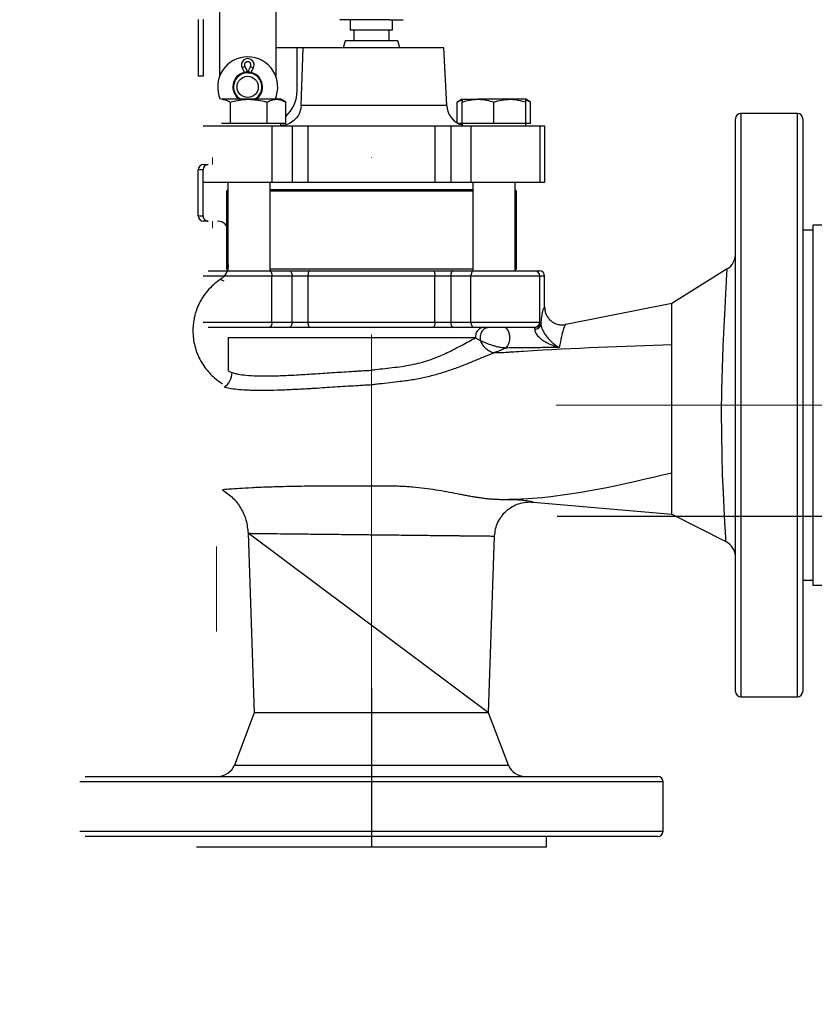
# Model space of a CAD drawing. Header units: millimetres. Extents: x 9412 to 81449, y 6786 to 18619.
# Tile 5 of 41: x 72746 to 72971, y 14200 to 14479. Entities that reach past the tile are written whole.
import ezdxf

# ---------------------------------------------------------------- set-up
doc = ezdxf.new("R2010")
doc.units = ezdxf.units.MM
doc.linetypes.add('DASHDOT', pattern=[1, 0.5, -0.25, 0, -0.25])
doc.linetypes.add('HIDDEN', pattern=[9.525, 6.35, -3.175])
for name, color, linetype, lineweight in [('Kreskowanie', 8, 'Continuous', 13), ('linie niewidoczne', 8, 'HIDDEN', 13), ('Osie', 130, 'DASHDOT', 13), ('Rysunek', 7, 'Continuous', 25)]:
    doc.layers.add(name, color=color, linetype=linetype, lineweight=lineweight)

msp = doc.modelspace()

# ---------------------------------------------------------------- hatches: boundary and pattern name
at = {"layer": 'Kreskowanie', "ltscale": 200, "transparency": 33554687}
h = msp.add_hatch(dxfattribs=at)
h.set_pattern_fill('ANSI31', color=256, scale=30, angle=105, style=0)
h.set_pattern_definition([(150, (-129631.85, 9669.91), (-47.625, -82.48892), [])])
h.paths.add_polyline_path([(72369.41, 12092.06, -0.583672), (71798.37, 13737.2), (71798.37, 13900.85, 0.022979), (71725.83, 13828.53, 1.007011), (73381.58, 12334.82, 0.380407), (73381.58, 13816.96, 0.003568), (73370.92, 13828.77, 0.022962), (73298.41, 13901), (73298.41, 13737.41, -0.71153)])
h.paths.add_polyline_path([(71884.67, 13971.76, 0.02506), (71798.37, 13900.41), (71798.37, 13737.2, -0.099875), (72113.46, 13976.31, -0.110806), (71987.19, 14012.47, -0.191389), (71972.44, 14030.23, 0.02366), (71884.85, 13971.51)], is_closed=False)
edge = h.paths.add_edge_path()
edge.add_line((72705.41, 14073.43), (72705.41, 14179.65))
edge.add_arc((72548.71, 13075.89), 1114.83, 81.91992, 98.00771)
edge.add_line((72393.41, 14179.85), (72393.41, 14073.43))
edge.add_ellipse((72549.41, 14475.29), major_axis=(750, 0), ratio=0.547793, start_angle=257.99483, end_angle=261.1581)
edge.add_arc((72548.48, 13075.89), 1000, 83.38833, 96.56646, ccw=False)
edge.add_ellipse((72549.41, 14475.29), major_axis=(750, 0), ratio=0.547793, start_angle=278.75936, end_angle=282.00517)
h.paths.add_polyline_path([(73298.41, 13737.41), (73298.41, 13901, 0.144684), (72729.41, 14175.98), (72729.41, 14059.39, -0.168061)])
h.paths.add_polyline_path([(73370.88, 15929.89), (73298.41, 15929.89), (73298.41, 13901.02, -0.022962), (73370.92, 13828.77), (73370.91, 14338.28), (73370.91, 14401.25)])
h.paths.add_polyline_path([(71798.37, 13900.85), (71798.41, 15929.89), (71780.55, 15929.89), (71726.03, 15929.89), (71725.83, 13828.53, -0.022979)])

# ---------------------------------------------------------------- linework, layer by layer
msp.add_line((73298.41, 14338.28, -1.54), (72898.41, 14338.28, -1.54))
at = {"layer": 'linie niewidoczne', "color": 253, "lineweight": 5, "ltscale": 600}
for p, q in [((72800.99, 14439.79, -35.09), (72800.99, 14437.81, -35.09)), ((72800.99, 14421.81, -35.09), (72800.99, 14419.79, -35.09)), ((72802.11, 14329.81, -2.34), (72802.11, 14305.81, -2.34))]:
    msp.add_line(p, q, dxfattribs=at)
at = {"layer": 'Osie', "ltscale": 200}
msp.add_line((72930.91, 14369.78, -1.54), (72970.91, 14369.78, -1.54), dxfattribs=at)
at = {"layer": 'Osie', "ltscale": 200, "elevation": -1.54}
msp.add_lwpolyline([(72845.91, 14289.78), (72845.91, 14539.17)], dxfattribs=at)
at = {"layer": 'Osie', "ltscale": 200}
msp.add_lwpolyline([(72898.21, 14369.78), (73370.82, 14369.78)], dxfattribs=at)
at = {"layer": 'Rysunek', "ltscale": 200}
for p, q in [((72802.91, 14518.91, -1.54), (72802.91, 14462.66, -1.54)), ((72818.91, 14518.91, -1.54), (72818.91, 14462.66, -1.54)), ((72796.91, 14478.81, -2.34), (72796.91, 14462.81, -2.34)), ((72798.27, 14478.81, -2.34), (72798.27, 14462.81, -2.34)), ((72842.06, 14478.78, -1.54), (72836.94, 14478.78, -1.54)), ((72839.91, 14478.78, -1.54), (72839.91, 14475.78, -1.54)), ((72851.03, 14478.78, -1.54), (72842.06, 14478.78, -1.54)), ((72851.03, 14478.78, -1.54), (72854.9, 14478.78, -1.54)), ((72851.91, 14475.78, -1.54), (72851.91, 14478.78, -1.54)), ((72851.91, 14475.78, -1.54), (72839.91, 14475.78, -1.54)), ((72840.91, 14475.78, -1.54), (72840.91, 14472.78, -1.54)), ((72850.91, 14472.78, -1.54), (72850.91, 14475.78, -1.54)), ((72838.44, 14472.78, -1.54), (72837.91, 14470.78, -1.54)), ((72853.37, 14472.78, -1.54), (72838.44, 14472.78, -1.54)), ((72853.91, 14470.78, -1.54), (72853.37, 14472.78, -1.54)), ((72824.91, 14470.78, -1.54), (72818.91, 14470.78, -1.54)), ((72824.91, 14458.78, -1.54), (72824.91, 14470.78, -1.54)), ((72826.64, 14470.78, -1.54), (72824.91, 14470.78, -1.54)), ((72826.05, 14454.47, -1.54), (72826.64, 14470.78, -1.54)), ((72866.41, 14470.78, -1.54), (72826.64, 14470.78, -1.54)), ((72867.26, 14454.47, -1.54), (72866.41, 14470.78, -1.54)), ((72810.1, 14465.58, -1.54), (72809.3, 14465.17, -1.54)), ((72810.81, 14464.19, -1.54), (72810.1, 14465.58, -1.54)), ((72811.71, 14465.58, -1.54), (72811, 14464.19, -1.54)), ((72811.71, 14465.58, -1.54), (72812.51, 14465.17, -1.54)), ((72798.27, 14462.81, -2.34), (72796.91, 14462.81, -2.34)), ((72809.3, 14465.17, -1.54), (72810.01, 14463.78, -1.54)), ((72810.81, 14464.19, -1.54), (72810.01, 14463.78, -1.54)), ((72810.01, 14463.78, -1.54), (72810.01, 14463.68, -1.54)), ((72810.86, 14463.78, -1.54), (72810.01, 14463.78, -1.54)), ((72810.9, 14463.78, -1.54), (72810.9, 14463.85, -1.54)), ((72810.91, 14463.85, -1.54), (72810.91, 14463.78, -1.54)), ((72810.95, 14463.78, -1.54), (72811.81, 14463.78, -1.54)), ((72811, 14464.19, -1.54), (72811.81, 14463.78, -1.54)), ((72811.81, 14463.78, -1.54), (72812.51, 14465.17, -1.54)), ((72811.81, 14463.68, -1.54), (72811.81, 14463.78, -1.54)), ((72811.26, 14456.28, -1.54), (72803.46, 14456.28, -1.54)), ((72806.06, 14449.38, -1.54), (72806.06, 14455.48, -1.54)), ((72819.05, 14456.28, -1.54), (72811.26, 14456.28, -1.54)), ((72816.45, 14449.38, -1.54), (72816.45, 14455.48, -1.54)), ((72818.91, 14456.91, -1.54), (72818.91, 14456.28, -1.54)), ((72820.26, 14456.28, -1.54), (72819.05, 14456.28, -1.54)), ((72821.65, 14455.48, -1.54), (72820.26, 14456.28, -1.54)), ((72821.65, 14449.38, -1.54), (72821.65, 14455.48, -1.54)), ((72867.26, 14454.47, -1.54), (72826.05, 14454.47, -1.54)), ((72871.55, 14456.28, -1.54), (72870.16, 14455.48, -1.54)), ((72870.16, 14449.64, -1.54), (72870.16, 14455.48, -1.54)), ((72871.55, 14456.28, -1.54), (72876.05, 14456.28, -1.54)), ((72871.55, 14449.38, -1.54), (72871.55, 14455.48, -1.54)), ((72885.05, 14456.28, -1.54), (72876.05, 14456.28, -1.54)), ((72880.55, 14449.38, -1.54), (72880.55, 14455.48, -1.54)), ((72889.55, 14456.28, -1.54), (72885.05, 14456.28, -1.54)), ((72890.95, 14455.48, -1.54), (72889.55, 14456.28, -1.54)), ((72889.55, 14449.38, -1.54), (72889.55, 14455.48, -1.54)), ((72890.95, 14449.38, -1.54), (72890.95, 14455.48, -1.54)), ((72966.41, 14452.28, -1.54), (72950.41, 14452.28, -1.54)), ((72950.41, 14452.28, -1.54), (72950.41, 14287.28, -1.54)), ((72966.41, 14287.28, -1.54), (72966.41, 14452.28, -1.54)), ((72798.27, 14448.78, -1.54), (72817.76, 14448.78, -1.54)), ((72806.06, 14449.38, -1.54), (72803.46, 14449.38, -1.54)), ((72811.26, 14449.38, -1.54), (72806.06, 14449.38, -1.54)), ((72816.45, 14449.38, -1.54), (72811.26, 14449.38, -1.54)), ((72819.05, 14449.38, -1.54), (72816.45, 14449.38, -1.54)), ((72817.76, 14448.78, -1.54), (72817.76, 14432.78, -1.54)), ((72817.76, 14448.78, -1.54), (72823.47, 14448.78, -1.54)), ((72821.65, 14449.38, -1.54), (72819.05, 14449.38, -1.54)), ((72820.26, 14448.78, -1.54), (72820.26, 14449.38, -1.54)), ((72823.47, 14448.78, -1.54), (72823.47, 14432.78, -1.54)), ((72823.47, 14448.78, -1.54), (72827.92, 14448.78, -1.54)), ((72827.92, 14448.78, -1.54), (72827.92, 14432.78, -1.54)), ((72827.92, 14448.78, -1.54), (72863.89, 14448.78, -1.54)), ((72863.89, 14448.78, -1.54), (72863.89, 14432.78, -1.54)), ((72863.89, 14448.78, -1.54), (72868.35, 14448.78, -1.54)), ((72868.35, 14448.78, -1.54), (72868.35, 14432.78, -1.54)), ((72868.35, 14448.78, -1.54), (72874.05, 14448.78, -1.54)), ((72871.55, 14449.38, -1.54), (72870.64, 14449.38, -1.54)), ((72871.55, 14449.38, -1.54), (72871.55, 14448.78, -1.54)), ((72876.05, 14449.38, -1.54), (72871.55, 14449.38, -1.54)), ((72874.05, 14448.78, -1.54), (72874.05, 14432.78, -1.54)), ((72874.05, 14448.78, -1.54), (72893.54, 14448.78, -1.54)), ((72880.55, 14449.38, -1.54), (72876.05, 14449.38, -1.54)), ((72885.05, 14449.38, -1.54), (72880.55, 14449.38, -1.54)), ((72889.55, 14449.38, -1.54), (72885.05, 14449.38, -1.54)), ((72889.55, 14448.78, -1.54), (72889.55, 14449.38, -1.54)), ((72890.95, 14449.38, -1.54), (72889.55, 14449.38, -1.54)), ((72893.54, 14448.78, -1.54), (72893.54, 14432.78, -1.54)), ((72893.54, 14448.78, -1.54), (72894.91, 14448.78, -1.54)), ((72894.91, 14448.78, -1.54), (72894.91, 14432.78, -1.54)), ((72948.91, 14288.78, -1.54), (72948.91, 14450.78, -1.54)), ((72967.91, 14450.78, -1.54), (72967.91, 14288.78, -1.54)), ((72798.41, 14437.81, -2.34), (72799.77, 14437.81, -2.34)), ((72798.27, 14436.31, -2.34), (72796.91, 14436.31, -2.34)), ((72796.91, 14423.31, -2.34), (72796.91, 14436.31, -2.34)), ((72798.27, 14423.31, -2.34), (72798.27, 14436.31, -2.34)), ((72817.76, 14432.78, -1.54), (72798.27, 14432.78, -1.54)), ((72805.26, 14432.78, -1.54), (72805.26, 14407.78, -1.54)), ((72817.26, 14407.78, -1.54), (72817.26, 14432.78, -1.54)), ((72823.47, 14432.78, -1.54), (72817.76, 14432.78, -1.54)), ((72827.92, 14432.78, -1.54), (72823.47, 14432.78, -1.54)), ((72863.89, 14432.78, -1.54), (72827.92, 14432.78, -1.54)), ((72868.35, 14432.78, -1.54), (72863.89, 14432.78, -1.54)), ((72874.05, 14432.78, -1.54), (72868.35, 14432.78, -1.54)), ((72893.54, 14432.78, -1.54), (72874.05, 14432.78, -1.54)), ((72874.55, 14432.78, -1.54), (72874.55, 14407.78, -1.54)), ((72886.55, 14407.78, -1.54), (72886.55, 14432.78, -1.54)), ((72894.91, 14432.78, -1.54), (72893.54, 14432.78, -1.54)), ((72805.26, 14430.64, -1.54), (72804.91, 14430.28, -1.54)), ((72804.91, 14430.28, -1.54), (72804.91, 14408.28, -1.54)), ((72805.26, 14430.28, -1.54), (72804.91, 14430.28, -1.54)), ((72817.26, 14430.78, -1.54), (72844.02, 14430.78, -1.54)), ((72843.99, 14430.28, -1.54), (72817.26, 14430.28, -1.54)), ((72874.55, 14430.28, -1.54), (72843.99, 14430.28, -1.54)), ((72844.02, 14430.78, -1.54), (72874.55, 14430.78, -1.54)), ((72886.91, 14430.28, -1.54), (72886.55, 14430.64, -1.54)), ((72886.91, 14430.28, -1.54), (72886.55, 14430.28, -1.54)), ((72886.91, 14408.28, -1.54), (72886.91, 14430.28, -1.54)), ((72796.91, 14423.31, -2.34), (72798.27, 14423.31, -2.34)), ((72799.77, 14421.81, -2.34), (72798.41, 14421.81, -2.34)), ((72970.91, 14419.28, -1.54), (72967.91, 14419.28, -1.54)), ((72970.91, 14320.28, -1.54), (72970.91, 14419.28, -1.54)), ((72799.77, 14407.78, -1.54), (72817.01, 14407.78, -1.54)), ((72804.91, 14408.28, -1.54), (72805.26, 14407.93, -1.54)), ((72804.91, 14408.28, -1.54), (72805.26, 14408.28, -1.54)), ((72817.01, 14407.78, -1.54), (72822.72, 14407.78, -1.54)), ((72817.26, 14408.28, -1.54), (72874.55, 14408.28, -1.54)), ((72822.72, 14407.78, -1.54), (72828.51, 14407.78, -1.54)), ((72828.51, 14407.78, -1.54), (72863.3, 14407.78, -1.54)), ((72863.3, 14407.78, -1.54), (72869.1, 14407.78, -1.54)), ((72869.1, 14407.78, -1.54), (72874.8, 14407.78, -1.54)), ((72874.8, 14407.78, -1.54), (72892.05, 14407.78, -1.54)), ((72886.55, 14407.93, -1.54), (72886.91, 14408.28, -1.54)), ((72886.55, 14408.28, -1.54), (72886.91, 14408.28, -1.54)), ((72892.05, 14407.78, -1.54), (72893.41, 14407.78, -1.54)), ((72946.53, 14408.29, -1.54), (72930.91, 14398.48, -1.54)), ((72817.76, 14406.28, -1.54), (72798.27, 14406.28, -1.54)), ((72817.76, 14393.28, -1.54), (72817.76, 14406.28, -1.54)), ((72823.47, 14406.28, -1.54), (72817.76, 14406.28, -1.54)), ((72823.47, 14393.28, -1.54), (72823.47, 14406.28, -1.54)), ((72827.92, 14406.28, -1.54), (72823.47, 14406.28, -1.54)), ((72863.89, 14406.28, -1.54), (72827.92, 14406.28, -1.54)), ((72827.92, 14406.28, -1.54), (72827.92, 14393.28, -1.54)), ((72863.89, 14393.28, -1.54), (72863.89, 14406.28, -1.54)), ((72868.35, 14406.28, -1.54), (72863.89, 14406.28, -1.54)), ((72874.05, 14406.28, -1.54), (72868.35, 14406.28, -1.54)), ((72868.35, 14406.28, -1.54), (72868.35, 14393.28, -1.54)), ((72893.54, 14406.28, -1.54), (72874.05, 14406.28, -1.54)), ((72874.05, 14393.28, -1.54), (72874.05, 14406.28, -1.54)), ((72893.54, 14393.28, -1.54), (72893.54, 14406.28, -1.54)), ((72894.91, 14406.28, -1.54), (72893.54, 14406.28, -1.54)), ((72894.91, 14397.46, -1.54), (72894.91, 14406.28, -1.54)), ((72930.91, 14398.48, -1.54), (72900.88, 14392.56, -1.54)), ((72930.91, 14397.19, -1.54), (72930.91, 14398.48, -1.54)), ((72930.91, 14394.34, -1.54), (72930.91, 14397.19, -1.54)), ((72798.27, 14393.28, -1.54), (72817.76, 14393.28, -1.54)), ((72817.76, 14393.28, -1.54), (72823.47, 14393.28, -1.54)), ((72823.47, 14393.28, -1.54), (72827.92, 14393.28, -1.54)), ((72827.92, 14393.28, -1.54), (72863.89, 14393.28, -1.54)), ((72863.89, 14393.28, -1.54), (72868.35, 14393.28, -1.54)), ((72868.35, 14393.28, -1.54), (72874.05, 14393.28, -1.54)), ((72874.05, 14393.28, -1.54), (72893.54, 14393.28, -1.54)), ((72893.54, 14393.28, -1.54), (72893.76, 14393.28, -1.54)), ((72817.01, 14391.78, -1.54), (72799.77, 14391.78, -1.54)), ((72822.72, 14391.78, -1.54), (72817.01, 14391.78, -1.54)), ((72828.51, 14391.78, -1.54), (72822.72, 14391.78, -1.54)), ((72863.3, 14391.78, -1.54), (72828.51, 14391.78, -1.54)), ((72869.1, 14391.78, -1.54), (72863.3, 14391.78, -1.54)), ((72874.8, 14391.78, -1.54), (72869.1, 14391.78, -1.54)), ((72892.05, 14391.78, -1.54), (72874.8, 14391.78, -1.54)), ((72892.26, 14391.78, -1.54), (72892.05, 14391.78, -1.54)), ((72805.41, 14388.78, -1.54), (72805.41, 14379.45, -1.54)), ((72875.34, 14388.78, -1.54), (72805.41, 14388.78, -1.54)), ((72930.91, 14343.12, -1.54), (72930.91, 14350.57, -1.54)), ((72884.7, 14343.01, -1.54), (72882.82, 14343.03, -1.54)), ((72884.6, 14343.05, -1.54), (72884.7, 14343.03, -1.54)), ((72930.91, 14338.98, -1.54), (72930.91, 14343.12, -1.54)), ((72891.63, 14342.37, -1.54), (72930.91, 14338.98, -1.54)), ((72930.91, 14338.98, -1.54), (72946.14, 14331.2, -1.54)), ((72811.01, 14333.54, -1.54), (72812.78, 14282.78, -1.54)), ((72879.04, 14282.78, -1.54), (72880.77, 14332.76, -1.54)), ((72967.91, 14320.28, -1.54), (72970.91, 14320.28, -1.54)), ((72845.91, 14289.78, -1.54), (72845.91, 14244.78, -1.54)), ((72950.41, 14287.28, -1.54), (72966.41, 14287.28, -1.54)), ((72812.78, 14282.78, -1.54), (72807.13, 14268, -1.54)), ((72879.04, 14282.78, -1.54), (72812.78, 14282.78, -1.54)), ((72884.68, 14268, -1.54), (72879.04, 14282.78, -1.54)), ((72807.13, 14268, -1.54), (72884.68, 14268, -1.54)), ((72928.41, 14263.28, -1.54), (72763.41, 14263.28, -1.54)), ((72764.91, 14264.78, -1.54), (72926.91, 14264.78, -1.54)), ((72928.41, 14249.28, -1.54), (72928.41, 14263.28, -1.54)), ((72763.41, 14249.28, -1.54), (72845.91, 14249.28, -1.54)), ((72845.91, 14249.28, -1.54), (72928.41, 14249.28, -1.54)), ((72845.91, 14247.78, -1.54), (72764.91, 14247.78, -1.54)), ((72926.91, 14247.78, -1.54), (72845.91, 14247.78, -1.54)), ((72895.41, 14244.78, -1.54), (72895.41, 14247.78, -1.54)), ((72895.41, 14244.78, -1.54), (72796.41, 14244.78, -1.54))]:
    msp.add_line(p, q, dxfattribs=at)
at = {"layer": 'Rysunek', "ltscale": 200, "elevation": -1.54}
msp.add_lwpolyline([(72984.91, 14318.78), (72970.91, 14318.78), (72970.91, 14420.78), (72984.91, 14420.78)], close=True, dxfattribs=at)
for points in [[(72817.01, 14407.78), (72817.15, 14407.75), (72817.3, 14407.67), (72817.42, 14407.53), (72817.54, 14407.34), (72817.63, 14407.12), (72817.7, 14406.86), (72817.74, 14406.58), (72817.76, 14406.28)], [(72822.72, 14407.78), (72822.86, 14407.75), (72823, 14407.67), (72823.13, 14407.53), (72823.25, 14407.34), (72823.34, 14407.12), (72823.41, 14406.86), (72823.45, 14406.58), (72823.47, 14406.28)], [(72828.51, 14407.78), (72828.39, 14407.75), (72828.28, 14407.67), (72828.18, 14407.53), (72828.09, 14407.34), (72828.02, 14407.12), (72827.97, 14406.86), (72827.93, 14406.58), (72827.92, 14406.28)], [(72863.3, 14407.78), (72863.42, 14407.75), (72863.53, 14407.67), (72863.63, 14407.53), (72863.72, 14407.34), (72863.79, 14407.12), (72863.85, 14406.86), (72863.88, 14406.58), (72863.89, 14406.28)], [(72869.1, 14407.78), (72868.95, 14407.75), (72868.81, 14407.67), (72868.68, 14407.53), (72868.57, 14407.34), (72868.47, 14407.12), (72868.4, 14406.86), (72868.36, 14406.58), (72868.35, 14406.28)], [(72874.8, 14407.78), (72874.66, 14407.75), (72874.52, 14407.67), (72874.39, 14407.53), (72874.27, 14407.34), (72874.18, 14407.12), (72874.11, 14406.86), (72874.07, 14406.58), (72874.05, 14406.28)], [(72946.18, 14331.26), (72946.17, 14331.38), (72946.12, 14332.26), (72946.03, 14333.85), (72945.88, 14336.7), (72945.68, 14340.6), (72945.47, 14344.98), (72945.26, 14350.13), (72945.1, 14355.59), (72944.99, 14361.58), (72944.96, 14367.66), (72945.03, 14373.97), (72945.18, 14380.25), (72945.41, 14386.4), (72945.67, 14392.04), (72945.94, 14397.17), (72946.17, 14401.38), (72946.36, 14404.75), (72946.49, 14407.02), (72946.56, 14408.19), (72946.57, 14408.31), (72946.57, 14408.31)], [(72817.76, 14393.28), (72817.74, 14392.99), (72817.7, 14392.71), (72817.63, 14392.45), (72817.54, 14392.22), (72817.42, 14392.04), (72817.3, 14391.9), (72817.15, 14391.81), (72817.01, 14391.78)], [(72823.47, 14393.28), (72823.45, 14392.99), (72823.41, 14392.71), (72823.34, 14392.45), (72823.25, 14392.22), (72823.13, 14392.04), (72823, 14391.9), (72822.86, 14391.81), (72822.72, 14391.78)], [(72827.92, 14393.28), (72827.93, 14392.99), (72827.97, 14392.71), (72828.02, 14392.45), (72828.09, 14392.22), (72828.18, 14392.04), (72828.28, 14391.9), (72828.39, 14391.81), (72828.51, 14391.78)], [(72863.89, 14393.28), (72863.88, 14392.99), (72863.85, 14392.71), (72863.79, 14392.45), (72863.72, 14392.22), (72863.63, 14392.04), (72863.53, 14391.9), (72863.42, 14391.81), (72863.3, 14391.78)], [(72868.35, 14393.28), (72868.36, 14392.99), (72868.4, 14392.71), (72868.47, 14392.45), (72868.57, 14392.22), (72868.68, 14392.04), (72868.81, 14391.9), (72868.95, 14391.81), (72869.1, 14391.78)], [(72874.05, 14393.28), (72874.07, 14392.99), (72874.11, 14392.71), (72874.18, 14392.45), (72874.27, 14392.22), (72874.39, 14392.04), (72874.52, 14391.9), (72874.66, 14391.81), (72874.8, 14391.78)], [(72883.96, 14385.92), (72884.45, 14386.42), (72884.82, 14387.2), (72885.02, 14388.19), (72885.04, 14389.24), (72884.86, 14390.24), (72884.51, 14391.06), (72884.03, 14391.6), (72883.49, 14391.78)], [(72879.04, 14282.78), (72811.01, 14333.53)]]:
    msp.add_lwpolyline(points, dxfattribs=at)
at = {"layer": 'Rysunek', "ltscale": 200}
msp.add_circle((72810.91, 14459.78, -1.54), 3, dxfattribs=at)
for centre, radius, start, end in [((72810.91, 14459.78, -1.54), 8.5, 90, 204.3157), ((72810.91, 14459.78, -1.54), 8.5, 335.6843, 90), ((72810.91, 14465.98, -1.54), 1.8, 333.0253, 180), ((72810.91, 14465.98, -1.54), 1.8, 180, 206.9747), ((72810.91, 14465.98, -1.54), 0.9, 333.0253, 206.9747), ((72810.91, 14459.78, -1.54), 4.2, 103.0277, 236.4427), ((72810.91, 14459.78, -1.54), 4, 298.955, 241.045), ((72810.01, 14463.78, -1.54), 0.001, 0, 26.9747), ((72810.01, 14463.78, -1.54), 0.901, 4.2692, 26.9747), ((72811.81, 14463.78, -1.54), 0.901, 153.0253, 175.7308), ((72811.81, 14463.78, -1.54), 0.001, 153.0253, 180), ((72810.91, 14459.78, -1.54), 4.2, 303.5573, 76.9723), ((72814.91, 14458.78, -1.54), 10, 312.4081, 0), ((72873.25, 14454.78, -1.54), 6, 183, 253.5554), ((72950.41, 14450.78, -1.54), 1.5, 90, 180), ((72966.41, 14450.78, -1.54), 1.5, 0, 90), ((72799.77, 14436.31, -2.34), 1.5, 90.0215, 180.0215), ((72799.77, 14423.31, -2.34), 1.5, 179.9785, 269.9785), ((72802.41, 14418.81, -2.34), 3, 0, 90), ((72943.91, 14412.55, -1.54), 5, 302.0886, 359.8364), ((72892.05, 14406.28, -1.54), 1.5, 359.9785, 89.9785), ((72892.05, 14393.28, -1.54), 1.5, 270.0215, 0.0215), ((72892.26, 14393.28, -1.54), 1.5, 270.0215, 0.0215), ((72878.01, 14389.14, -1.54), 2.69, 100.4209, 187.5548), ((72892.39, 14392.79, -1.54), 1.48, 259.3166, 353.363), ((72801.4, 14379.06, -1.54), 5.11, 304.1961, 359.1552), ((72943.91, 14326.72, -1.54), 5, 0.1801, 63.5438), ((72950.41, 14288.78, -1.54), 1.5, 180, 270), ((72966.41, 14288.78, -1.54), 1.5, 270, 0), ((72802.46, 14269.78, -1.54), 5, 270, 339.1085), ((72889.35, 14269.78, -1.54), 5, 200.8915, 270), ((72926.91, 14263.28, -1.54), 1.5, 0, 90), ((72926.91, 14249.28, -1.54), 1.5, 270, 0)]:
    msp.add_arc(centre, radius, start, end, dxfattribs=at)
for centre, major_axis, start_param, end_param in [((72798.41, 14436.31, -2.34), (-1.5, 0), 4.712389, 6.283185), ((72798.41, 14423.31, -2.34), (-1.5, 0), 0, 1.570796), ((72893.41, 14406.28, -1.54), (1.5, 0), 0, 1.570796)]:
    msp.add_ellipse(centre, major_axis=major_axis, ratio=0.999251, start_param=start_param, end_param=end_param, dxfattribs=at)
for points, knots in [([(72803.46, 14456.28, -1.54), (72803.53, 14456.28, -1.54), (72803.99, 14456.28, -1.54), (72804.87, 14456.1, -1.54), (72805.66, 14455.69, -1.54), (72806.06, 14455.48, -1.54)], [0, 0, 0, 0, 0.07009, 0.530784, 1, 1, 1, 1]), ([(72806.06, 14455.48, -1.54), (72807.4, 14455.81, -1.54), (72809.11, 14456.24, -1.54), (72810.87, 14456.28, -1.54), (72811.26, 14456.28, -1.54)], [0, 0, 0, 0, 0.779636, 1, 1, 1, 1]), ([(72811.26, 14456.28, -1.54), (72812.67, 14456.18, -1.54), (72814.43, 14456.05, -1.54), (72816.12, 14455.57, -1.54), (72816.45, 14455.48, -1.54)], [0, 0, 0, 0, 0.803647, 1, 1, 1, 1]), ([(72816.45, 14455.48, -1.54), (72816.88, 14455.7, -1.54), (72817.73, 14456.16, -1.54), (72818.61, 14456.24, -1.54), (72819.05, 14456.28, -1.54)], [0, 0, 0, 0, 0.495458, 1, 1, 1, 1]), ([(72819.05, 14456.28, -1.54), (72819.11, 14456.28, -1.54), (72819.58, 14456.28, -1.54), (72820.46, 14456.1, -1.54), (72821.25, 14455.69, -1.54), (72821.65, 14455.48, -1.54)], [0, 0, 0, 0, 0.07009, 0.530784, 1, 1, 1, 1]), ([(72826.05, 14454.47, -1.54), (72825.96, 14453.84, -1.54), (72825.79, 14452.57, -1.54), (72824.74, 14450.91, -1.54), (72823.22, 14449.63, -1.54), (72821.64, 14448.94, -1.54), (72820.6, 14448.86, -1.54), (72820.26, 14448.84, -1.54)], [0, 0, 0, 0, 0.214612, 0.429057, 0.649051, 0.882688, 1, 1, 1, 1]), ([(72870.16, 14455.48, -1.54), (72870.58, 14455.73, -1.54), (72871.04, 14456, -1.54), (72871.51, 14456.08, -1.54), (72871.55, 14456.08, -1.54)], [0, 0, 0, 0, 0.915938, 1, 1, 1, 1]), ([(72871.55, 14455.48, -1.54), (72872.29, 14455.7, -1.54), (72873.76, 14456.16, -1.54), (72875.29, 14456.24, -1.54), (72876.05, 14456.28, -1.54)], [0, 0, 0, 0, 0.495458, 1, 1, 1, 1]), ([(72871.55, 14456.28, -1.54), (72871.55, 14456.28, -1.54), (72871.55, 14456.24, -1.54), (72871.55, 14455.81, -1.54), (72871.55, 14455.48, -1.54)], [0, 0, 0, 0, 0.220364, 1, 1, 1, 1]), ([(72876.05, 14456.28, -1.54), (72876.16, 14456.28, -1.54), (72876.97, 14456.28, -1.54), (72878.49, 14456.1, -1.54), (72879.86, 14455.69, -1.54), (72880.55, 14455.48, -1.54)], [0, 0, 0, 0, 0.07009, 0.530784, 1, 1, 1, 1]), ([(72880.55, 14455.48, -1.54), (72881.29, 14455.7, -1.54), (72882.76, 14456.16, -1.54), (72884.29, 14456.24, -1.54), (72885.05, 14456.28, -1.54)], [0, 0, 0, 0, 0.495458, 1, 1, 1, 1]), ([(72885.05, 14456.28, -1.54), (72885.16, 14456.28, -1.54), (72885.97, 14456.28, -1.54), (72887.49, 14456.1, -1.54), (72888.86, 14455.69, -1.54), (72889.55, 14455.48, -1.54)], [0, 0, 0, 0, 0.07009, 0.530784, 1, 1, 1, 1]), ([(72889.55, 14455.48, -1.54), (72889.55, 14455.81, -1.54), (72889.55, 14456.24, -1.54), (72889.55, 14456.28, -1.54), (72889.55, 14456.28, -1.54)], [0, 0, 0, 0, 0.779636, 1, 1, 1, 1]), ([(72889.55, 14456.08, -1.54), (72889.62, 14456.07, -1.54), (72890.09, 14455.98, -1.54), (72890.55, 14455.71, -1.54), (72890.95, 14455.48, -1.54)], [0, 0, 0, 0, 0.132219, 1, 1, 1, 1]), ([(72805.39, 14409.49, -2.34), (72805.38, 14409.16, -2.34), (72805.35, 14408.44, -2.34), (72804.97, 14407.34, -2.34), (72804.32, 14406.33, -2.34), (72803.68, 14405.67, -2.34), (72803.27, 14405.42, -2.34), (72803.18, 14405.37, -2.34)], [0, 0, 0, 0, 0.198944, 0.442476, 0.703095, 0.934804, 1, 1, 1, 1]), ([(72803.37, 14405.49, -2.34), (72802.63, 14404.96, -2.34), (72801.24, 14403.96, -2.34), (72799.55, 14402.19, -2.34), (72798.25, 14400.44, -2.34), (72797.22, 14398.65, -2.34), (72796.48, 14396.95, -2.34), (72796.01, 14395.42, -2.34), (72795.68, 14394.01, -2.34), (72795.46, 14392.49, -2.34), (72795.34, 14389.92, -2.34), (72795.79, 14386.35, -2.34), (72797.16, 14382.9, -2.34), (72798.74, 14380.46, -2.34), (72800.05, 14378.86, -2.34), (72801.69, 14377.34, -2.34), (72802.95, 14376.28, -2.34), (72803.79, 14375.88, -2.34), (72803.82, 14375.86, -2.34)], [0, 0, 0, 0, 0.076557, 0.145626, 0.207208, 0.261301, 0.320364, 0.364582, 0.397352, 0.44371, 0.494823, 0.615874, 0.746047, 0.806152, 0.862943, 0.920637, 0.996859, 1, 1, 1, 1]), ([(72804.27, 14404.86, -2.34), (72803.9, 14404.97, -2.34), (72803.62, 14405.09, -2.34), (72803.35, 14405.24, -2.34), (72803.29, 14405.28, -2.34), (72803.2, 14405.34, -2.34), (72803.18, 14405.36, -2.34), (72803.18, 14405.36, -2.34)], [0, 0, 0, 0, 0.5, 0.5, 0.75, 0.75, 1, 1, 1, 1]), ([(72893.86, 14392.62, -1.54), (72893.94, 14393.47, -1.54), (72894.02, 14394.18, -1.54), (72894.15, 14395.08, -1.54), (72894.2, 14395.35, -1.54), (72894.28, 14395.84, -1.54), (72894.33, 14396.06, -1.54), (72894.46, 14396.65, -1.54), (72894.55, 14396.93, -1.54), (72894.73, 14397.33, -1.54), (72894.82, 14397.44, -1.54), (72894.91, 14397.46, -1.54)], [0, 0, 0, 0, 0.25, 0.25, 0.375, 0.375, 0.5, 0.5, 0.75, 0.75, 1, 1, 1, 1]), ([(72894.91, 14397.46, -1.54), (72894.91, 14397.09, -1.54), (72894.95, 14396.73, -1.54), (72895.07, 14396.19, -1.54), (72895.12, 14396.02, -1.54), (72895.24, 14395.67, -1.54), (72895.31, 14395.5, -1.54), (72895.54, 14395, -1.54), (72895.73, 14394.68, -1.54), (72896.07, 14394.25, -1.54), (72896.2, 14394.11, -1.54), (72896.46, 14393.84, -1.54), (72896.73, 14393.59, -1.54), (72897.02, 14393.38, -1.54), (72897.33, 14393.18, -1.54), (72897.49, 14393.08, -1.54), (72897.99, 14392.83, -1.54), (72898.33, 14392.71, -1.54), (72898.87, 14392.57, -1.54), (72899.05, 14392.54, -1.54), (72899.42, 14392.49, -1.54), (72899.6, 14392.47, -1.54), (72899.96, 14392.46, -1.54), (72900.15, 14392.47, -1.54), (72900.51, 14392.5, -1.54), (72900.7, 14392.52, -1.54), (72900.88, 14392.56, -1.54)], [0, 0, 0, 0, 0.125, 0.125, 0.1875, 0.1875, 0.25, 0.25, 0.375, 0.375, 0.4375, 0.4375, 0.5, 0.5625, 0.5625, 0.625, 0.625, 0.75, 0.75, 0.8125, 0.8125, 0.875, 0.875, 0.9375, 0.9375, 1, 1, 1, 1]), ([(72893.76, 14393.28, -1.54), (72893.77, 14393.28, -1.54), (72893.78, 14393.27, -1.54), (72893.79, 14393.21, -1.54), (72893.8, 14393.17, -1.54), (72893.83, 14393, -1.54), (72893.84, 14392.84, -1.54), (72893.86, 14392.62, -1.54)], [0, 0, 0, 0, 0.25, 0.25, 0.5, 0.5, 1, 1, 1, 1]), ([(72930.91, 14386.89, -1.54), (72930.91, 14388.82, -1.54), (72930.91, 14391.55, -1.54), (72930.91, 14393.64, -1.54), (72930.91, 14394.34, -1.54)], [0.799328, 0.799328, 0.799328, 0.799328, 0.924328, 1, 1, 1, 1]), ([(72876.85, 14387.96, -1.54), (72876.81, 14388.19, -1.54), (72876.78, 14388.42, -1.54), (72876.77, 14388.88, -1.54), (72876.78, 14389.11, -1.54), (72876.84, 14389.56, -1.54), (72876.88, 14389.78, -1.54), (72877.02, 14390.21, -1.54), (72877.1, 14390.41, -1.54), (72877.29, 14390.77, -1.54), (72877.41, 14390.94, -1.54), (72877.65, 14391.24, -1.54), (72877.79, 14391.37, -1.54), (72878.08, 14391.57, -1.54), (72878.23, 14391.65, -1.54), (72878.55, 14391.76, -1.54), (72878.71, 14391.78, -1.54), (72878.87, 14391.78, -1.54)], [0, 0, 0, 0, 0.125, 0.125, 0.25, 0.25, 0.375, 0.375, 0.5, 0.5, 0.625, 0.625, 0.75, 0.75, 0.875, 0.875, 1, 1, 1, 1]), ([(72892.12, 14391.34, -1.54), (72892.1, 14391.24, -1.54), (72892.1, 14391.11, -1.54), (72892.13, 14390.89, -1.54), (72892.14, 14390.81, -1.54), (72892.19, 14390.65, -1.54), (72892.22, 14390.56, -1.54), (72892.29, 14390.38, -1.54), (72892.33, 14390.29, -1.54), (72892.43, 14390.11, -1.54), (72892.48, 14390.02, -1.54), (72892.65, 14389.76, -1.54), (72892.79, 14389.58, -1.54), (72893.07, 14389.26, -1.54), (72893.22, 14389.11, -1.54), (72893.53, 14388.82, -1.54), (72893.69, 14388.68, -1.54), (72894.18, 14388.29, -1.54), (72894.51, 14388.06, -1.54), (72895.19, 14387.64, -1.54), (72895.53, 14387.45, -1.54), (72896.22, 14387.1, -1.54), (72896.57, 14386.94, -1.54), (72897.27, 14386.66, -1.54), (72897.62, 14386.53, -1.54), (72898.33, 14386.3, -1.54), (72898.69, 14386.2, -1.54), (72899.04, 14386.11, -1.54)], [0, 0, 0, 0, 0.0625, 0.0625, 0.09375, 0.09375, 0.125, 0.125, 0.15625, 0.15625, 0.1875, 0.1875, 0.25, 0.25, 0.3125, 0.3125, 0.375, 0.375, 0.5, 0.5, 0.625, 0.625, 0.75, 0.75, 0.875, 0.875, 1, 1, 1, 1]), ([(72892.12, 14391.34, -1.54), (72892.14, 14391.49, -1.54), (72892.17, 14391.6, -1.54), (72892.21, 14391.75, -1.54), (72892.24, 14391.78, -1.54), (72892.26, 14391.78, -1.54)], [0, 0, 0, 0, 0.5, 0.5, 1, 1, 1, 1]), ([(72893.86, 14392.62, -1.54), (72893.86, 14392.53, -1.54), (72893.88, 14392.43, -1.54), (72893.93, 14392.18, -1.54), (72893.97, 14392.03, -1.54), (72894.04, 14391.78, -1.54), (72894.07, 14391.7, -1.54), (72894.14, 14391.51, -1.54), (72894.18, 14391.42, -1.54), (72894.3, 14391.13, -1.54), (72894.39, 14390.93, -1.54), (72894.59, 14390.54, -1.54), (72894.7, 14390.34, -1.54), (72894.93, 14389.97, -1.54), (72895.05, 14389.79, -1.54), (72895.41, 14389.27, -1.54), (72895.66, 14388.95, -1.54), (72896.17, 14388.37, -1.54), (72896.43, 14388.1, -1.54), (72896.94, 14387.61, -1.54), (72897.2, 14387.38, -1.54), (72897.98, 14386.75, -1.54), (72898.51, 14386.4, -1.54), (72899.04, 14386.11, -1.54)], [0, 0, 0, 0, 0.0625, 0.0625, 0.125, 0.125, 0.15625, 0.15625, 0.1875, 0.1875, 0.25, 0.25, 0.3125, 0.3125, 0.375, 0.375, 0.5, 0.5, 0.625, 0.625, 0.75, 0.75, 1, 1, 1, 1]), ([(72900.88, 14392.56, -1.54), (72900.86, 14392.56, -1.54), (72900.85, 14392.55, -1.54), (72900.82, 14392.54, -1.54), (72900.81, 14392.53, -1.54), (72900.77, 14392.5, -1.54), (72900.74, 14392.48, -1.54), (72900.66, 14392.37, -1.54), (72900.6, 14392.28, -1.54), (72900.41, 14391.9, -1.54), (72900.27, 14391.52, -1.54), (72899.98, 14390.5, -1.54), (72899.82, 14389.86, -1.54), (72899.47, 14388.25, -1.54), (72899.27, 14387.29, -1.54), (72899.04, 14386.11, -1.54)], [0, 0, 0, 0, 0.03125, 0.03125, 0.0625, 0.0625, 0.125, 0.125, 0.25, 0.25, 0.5, 0.5, 0.75, 0.75, 1, 1, 1, 1]), ([(72806.51, 14378.99, -1.54), (72806.73, 14378.92, -1.54), (72806.97, 14378.84, -1.54), (72807.53, 14378.7, -1.54), (72807.84, 14378.64, -1.54), (72808.84, 14378.45, -1.54), (72809.62, 14378.33, -1.54), (72811.4, 14378.16, -1.54), (72812.4, 14378.1, -1.54), (72814.07, 14378.05, -1.54), (72814.66, 14378.04, -1.54), (72815.86, 14378.03, -1.54), (72816.49, 14378.03, -1.54), (72818.43, 14378.06, -1.54), (72819.8, 14378.1, -1.54), (72821.99, 14378.19, -1.54), (72822.74, 14378.23, -1.54), (72824.29, 14378.31, -1.54), (72825.08, 14378.35, -1.54), (72827.49, 14378.5, -1.54), (72829.14, 14378.6, -1.54), (72832.54, 14378.83, -1.54), (72834.28, 14378.95, -1.54), (72836.98, 14379.12, -1.54), (72837.89, 14379.18, -1.54), (72839.7, 14379.3, -1.54), (72840.61, 14379.36, -1.54), (72841.98, 14379.44, -1.54), (72842.43, 14379.47, -1.54), (72843.35, 14379.52, -1.54), (72843.8, 14379.55, -1.54), (72844.49, 14379.58, -1.54), (72844.72, 14379.59, -1.54), (72845.18, 14379.61, -1.54), (72845.41, 14379.63, -1.54), (72845.75, 14379.67, -1.54), (72845.86, 14379.69, -1.54), (72846.09, 14379.72, -1.54), (72846.2, 14379.74, -1.54), (72846.55, 14379.78, -1.54), (72846.77, 14379.81, -1.54), (72847.92, 14379.95, -1.54), (72848.83, 14380.06, -1.54), (72850.67, 14380.28, -1.54), (72851.59, 14380.38, -1.54), (72853.4, 14380.59, -1.54), (72854.29, 14380.7, -1.54), (72856.06, 14380.98, -1.54), (72856.93, 14381.14, -1.54), (72859.5, 14381.69, -1.54), (72861.16, 14382.16, -1.54), (72863.59, 14383.01, -1.54), (72864.37, 14383.31, -1.54), (72865.91, 14383.95, -1.54), (72866.65, 14384.29, -1.54), (72868.83, 14385.32, -1.54), (72870.21, 14386.05, -1.54), (72872.2, 14387.12, -1.54), (72872.86, 14387.47, -1.54), (72874.12, 14388.15, -1.54), (72874.74, 14388.48, -1.54), (72875.34, 14388.78, -1.54)], [0, 0, 0, 0, 0.03125, 0.03125, 0.0625, 0.0625, 0.125, 0.125, 0.1875, 0.1875, 0.21875, 0.21875, 0.25, 0.25, 0.3125, 0.3125, 0.34375, 0.34375, 0.375, 0.375, 0.4375, 0.4375, 0.5, 0.5, 0.53125, 0.53125, 0.5625, 0.5625, 0.578125, 0.578125, 0.59375, 0.59375, 0.601563, 0.601563, 0.609375, 0.609375, 0.613281, 0.613281, 0.617188, 0.617188, 0.625, 0.625, 0.65625, 0.65625, 0.6875, 0.6875, 0.71875, 0.71875, 0.75, 0.75, 0.8125, 0.8125, 0.84375, 0.84375, 0.875, 0.875, 0.9375, 0.9375, 0.96875, 0.96875, 1, 1, 1, 1]), ([(72880.63, 14384.54, -1.54), (72880.26, 14384.59, -1.54), (72879.88, 14384.72, -1.54), (72879.33, 14385, -1.54), (72879.14, 14385.1, -1.54), (72878.79, 14385.35, -1.54), (72878.62, 14385.49, -1.54), (72878.29, 14385.79, -1.54), (72878.12, 14385.95, -1.54), (72877.82, 14386.3, -1.54), (72877.67, 14386.49, -1.54), (72877.27, 14387.07, -1.54), (72877.04, 14387.51, -1.54), (72876.85, 14387.95, -1.54)], [0, 0, 0, 0, 0.25, 0.25, 0.375, 0.375, 0.5, 0.5, 0.625, 0.625, 0.75, 0.75, 1, 1, 1, 1]), ([(72883.96, 14385.92, -1.54), (72883.68, 14385.93, -1.54), (72883.37, 14385.95, -1.54), (72882.73, 14386.03, -1.54), (72882.39, 14386.08, -1.54), (72881.73, 14386.21, -1.54), (72881.41, 14386.29, -1.54), (72880.77, 14386.46, -1.54), (72880.46, 14386.55, -1.54), (72879.54, 14386.85, -1.54), (72878.96, 14387.06, -1.54), (72877.86, 14387.5, -1.54), (72877.35, 14387.73, -1.54), (72876.85, 14387.95, -1.54)], [0, 0, 0, 0, 0.125, 0.125, 0.25, 0.25, 0.375, 0.375, 0.5, 0.5, 0.75, 0.75, 1, 1, 1, 1]), ([(72880.96, 14384.67, -1.54), (72880.93, 14384.67, -1.54), (72880.89, 14384.67, -1.54), (72880.82, 14384.67, -1.54), (72880.76, 14384.66, -1.54), (72880.71, 14384.65, -1.54), (72880.66, 14384.63, -1.54), (72880.62, 14384.6, -1.54), (72880.6, 14384.57, -1.54), (72880.62, 14384.55, -1.54), (72880.63, 14384.54, -1.54)], [0, 0, 0, 0, 0.117828, 0.216026, 0.303429, 0.39225, 0.494254, 0.664107, 0.827136, 1, 1, 1, 1]), ([(72880.96, 14384.67, -1.54), (72881.02, 14384.67, -1.54), (72881.14, 14384.67, -1.54), (72882.11, 14384.7, -1.54), (72883.04, 14384.68, -1.54), (72884.3, 14384.76, -1.54), (72885.06, 14384.83, -1.54), (72886.73, 14384.93, -1.54), (72902.34, 14385.94, -1.54), (72917.07, 14386.43, -1.54), (72930.91, 14386.89, -1.54)], [0, 0, 0, 0, 0.0007199, 0.0012082, 0.0103795, 0.0104855, 0.0143918, 0.018298, 0.0280637, 0.1784543, 0.1784543, 0.1784543, 0.1784543]), ([(72883.96, 14385.92, -1.54), (72883.9, 14385.9, -1.54), (72883.83, 14385.87, -1.54), (72883.7, 14385.81, -1.54), (72883.63, 14385.78, -1.54), (72883.43, 14385.7, -1.54), (72883.3, 14385.65, -1.54), (72883.05, 14385.54, -1.54), (72882.93, 14385.48, -1.54), (72882.69, 14385.38, -1.54), (72882.56, 14385.33, -1.54), (72882.2, 14385.17, -1.54), (72881.95, 14385.07, -1.54), (72881.58, 14384.91, -1.54), (72881.45, 14384.86, -1.54), (72881.21, 14384.76, -1.54), (72881.08, 14384.71, -1.54), (72880.96, 14384.66, -1.54)], [0, 0, 0, 0, 0.0625, 0.0625, 0.125, 0.125, 0.25, 0.25, 0.375, 0.375, 0.5, 0.5, 0.75, 0.75, 0.875, 0.875, 1, 1, 1, 1]), ([(72899.04, 14386.11, -1.54), (72897.73, 14386.09, -1.54), (72896.43, 14386.07, -1.54), (72894.47, 14386.04, -1.54), (72893.82, 14386.03, -1.54), (72892.53, 14386.01, -1.54), (72891.88, 14386.01, -1.54), (72889.98, 14385.98, -1.54), (72888.74, 14385.97, -1.54), (72887.21, 14385.95, -1.54), (72886.91, 14385.95, -1.54), (72886.3, 14385.94, -1.54), (72886, 14385.94, -1.54), (72885.56, 14385.94, -1.54), (72885.41, 14385.94, -1.54), (72885.12, 14385.94, -1.54), (72884.98, 14385.94, -1.54), (72884.55, 14385.94, -1.54), (72884.26, 14385.93, -1.54), (72883.96, 14385.92, -1.54)], [0, 0, 0, 0, 0.25, 0.25, 0.375, 0.375, 0.5, 0.5, 0.75, 0.75, 0.8125, 0.8125, 0.875, 0.875, 0.90625, 0.90625, 0.9375, 0.9375, 1, 1, 1, 1]), ([(72930.91, 14383.9, -1.54), (72930.91, 14384.17, -1.54), (72930.91, 14385.2, -1.54), (72930.91, 14386.19, -1.54), (72930.91, 14386.89, -1.54)], [0.90484859, 0.90484859, 0.90484859, 0.90484859, 0.92923687, 1.00000009, 1.00000009, 1.00000009, 1.00000009]), ([(72880.63, 14384.54, -1.54), (72879.72, 14384.2, -1.54), (72878.77, 14383.82, -1.54), (72876.83, 14383.03, -1.54), (72875.83, 14382.61, -1.54), (72873.79, 14381.77, -1.54), (72872.75, 14381.34, -1.54), (72870.62, 14380.51, -1.54), (72869.54, 14380.11, -1.54), (72867.32, 14379.34, -1.54), (72866.18, 14378.97, -1.54), (72863.86, 14378.29, -1.54), (72862.69, 14377.98, -1.54), (72860.29, 14377.43, -1.54), (72859.08, 14377.19, -1.54), (72857.23, 14376.87, -1.54), (72856.61, 14376.77, -1.54), (72855.35, 14376.59, -1.54), (72854.72, 14376.51, -1.54), (72854.08, 14376.43, -1.54)], [0, 0, 0, 0, 0.125, 0.125, 0.25, 0.25, 0.375, 0.375, 0.5, 0.5, 0.625, 0.625, 0.75, 0.75, 0.875, 0.875, 0.9375, 0.9375, 1, 1, 1, 1]), ([(72930.91, 14368.73, -1.54), (72930.91, 14369.47, -1.54), (72930.91, 14370.93, -1.54), (72930.91, 14372.71, -1.54), (72930.91, 14374.11, -1.54), (72930.91, 14375.51, -1.54), (72930.91, 14376.56, -1.54), (72930.91, 14378.14, -1.54), (72930.91, 14379.87, -1.54), (72930.91, 14382.08, -1.54), (72930.91, 14383.39, -1.54), (72930.91, 14383.9, -1.54)], [0.4924638, 0.4924638, 0.4924638, 0.4924638, 0.5485847, 0.6047057, 0.6327661, 0.6608266, 0.7169475, 0.7169475, 0.7877106, 0.8584737, 0.9048486, 0.9048486, 0.9048486, 0.9048486]), ([(72805.47, 14379.45, -1.54), (72805.45, 14379.46, -1.54), (72805.39, 14379.5, -1.54), (72805.73, 14379.28, -1.54), (72806.25, 14379.09, -1.54), (72806.51, 14378.99, -1.54)], [0, 0, 0, 0, 0.173795, 0.584777, 1, 1, 1, 1]), ([(72854.08, 14376.43, -1.54), (72853.1, 14376.32, -1.54), (72852.11, 14376.22, -1.54), (72850.13, 14375.99, -1.54), (72849.14, 14375.88, -1.54), (72847.65, 14375.71, -1.54), (72847.16, 14375.65, -1.54), (72846.54, 14375.57, -1.54), (72846.42, 14375.55, -1.54), (72846.17, 14375.52, -1.54), (72846.05, 14375.51, -1.54), (72845.68, 14375.47, -1.54), (72845.43, 14375.45, -1.54), (72844.94, 14375.43, -1.54), (72844.69, 14375.42, -1.54), (72844.19, 14375.4, -1.54), (72843.95, 14375.39, -1.54), (72843.2, 14375.35, -1.54), (72842.71, 14375.31, -1.54), (72840.24, 14375.16, -1.54), (72838.28, 14375.04, -1.54), (72834.36, 14374.79, -1.54), (72832.44, 14374.66, -1.54), (72830.57, 14374.53, -1.54)], [0, 0, 0, 0, 0.125, 0.125, 0.25, 0.25, 0.3125, 0.3125, 0.328125, 0.328125, 0.34375, 0.34375, 0.375, 0.375, 0.40625, 0.40625, 0.4375, 0.4375, 0.5, 0.5, 0.75, 0.75, 1, 1, 1, 1]), ([(72830.57, 14374.53, -1.54), (72830.16, 14374.51, -1.54), (72829.75, 14374.48, -1.54), (72828.95, 14374.44, -1.54), (72828.55, 14374.41, -1.54), (72827.37, 14374.35, -1.54), (72825.81, 14374.26, -1.54), (72824.3, 14374.19, -1.54), (72822.82, 14374.12, -1.54), (72822.09, 14374.09, -1.54), (72819.97, 14374, -1.54), (72818.62, 14373.96, -1.54), (72816.07, 14373.91, -1.54), (72814.86, 14373.9, -1.54), (72813.15, 14373.92, -1.54), (72812.6, 14373.93, -1.54), (72811.54, 14373.96, -1.54), (72811.03, 14373.98, -1.54), (72809.58, 14374.05, -1.54), (72808.69, 14374.11, -1.54), (72807.11, 14374.27, -1.54), (72806.41, 14374.37, -1.54), (72805.49, 14374.54, -1.54), (72805.21, 14374.59, -1.54), (72804.7, 14374.71, -1.54), (72804.48, 14374.77, -1.54), (72804.27, 14374.83, -1.54)], [0, 0, 0, 0, 0.03125, 0.03125, 0.0625, 0.0625, 0.125, 0.1875, 0.1875, 0.25, 0.25, 0.375, 0.375, 0.5, 0.5, 0.5625, 0.5625, 0.625, 0.625, 0.75, 0.75, 0.875, 0.875, 0.9375, 0.9375, 1, 1, 1, 1]), ([(72930.91, 14360.15, -1.54), (72930.91, 14360.25, -1.54), (72930.91, 14360.35, -1.54), (72930.91, 14361.12, -1.54), (72930.91, 14362.48, -1.54), (72930.91, 14364.56, -1.54), (72930.91, 14366.3, -1.54), (72930.91, 14367.7, -1.54), (72930.91, 14368.39, -1.54), (72930.91, 14368.73, -1.54)], [0.2755209, 0.2755209, 0.2755209, 0.2755209, 0.2831647, 0.2831647, 0.3354895, 0.3878143, 0.440139, 0.4663014, 0.4924638, 0.4924638, 0.4924638, 0.4924638]), ([(72930.91, 14353.56, -1.54), (72930.91, 14354.1, -1.54), (72930.91, 14355.46, -1.54), (72930.91, 14357.65, -1.54), (72930.91, 14359.34, -1.54), (72930.91, 14360.15, -1.54)], [0.0935306, 0.0935306, 0.0935306, 0.0935306, 0.1415824, 0.2123735, 0.2755209, 0.2755209, 0.2755209, 0.2755209]), ([(72930.91, 14350.57, -1.54), (72930.91, 14351.29, -1.54), (72930.91, 14352.27, -1.54), (72930.91, 14353.31, -1.54), (72930.91, 14353.56, -1.54)], [-0.00000009, -0.00000009, -0.00000009, -0.00000009, 0.07079118, 0.09353061, 0.09353061, 0.09353061, 0.09353061]), ([(72930.91, 14350.57, -1.54), (72916.85, 14347.25, -1.54), (72901.89, 14343.71, -1.54), (72886.65, 14343.09, -1.54), (72885.02, 14343.05, -1.54), (72884.29, 14343.04, -1.54), (72883.55, 14343.03, -1.54), (72883.18, 14343.03, -1.54), (72882.82, 14343.03, -1.54)], [0, 0, 0, 0, 0.1503906, 0.1601562, 0.1640625, 0.1679688, 0.1680748, 0.1719884, 0.1719884, 0.1719884, 0.1719884]), ([(72882.82, 14343.03, -1.54), (72882.65, 14343.03, -1.54), (72882.3, 14343.04, -1.54), (72881.76, 14343.07, -1.54), (72881.21, 14343.11, -1.54), (72880.65, 14343.13, -1.54), (72880.08, 14343.15, -1.54), (72879.49, 14343.2, -1.54), (72878.9, 14343.25, -1.54), (72878.29, 14343.31, -1.54), (72877.67, 14343.39, -1.54), (72876.83, 14343.5, -1.54), (72875.75, 14343.66, -1.54), (72874.42, 14343.89, -1.54), (72873.05, 14344.14, -1.54), (72871.65, 14344.4, -1.54), (72869.73, 14344.77, -1.54), (72867.25, 14345.24, -1.54), (72864.15, 14345.78, -1.54), (72860.95, 14346.25, -1.54), (72858.2, 14346.55, -1.54), (72855.96, 14346.71, -1.54), (72854.27, 14346.8, -1.54), (72852.57, 14346.85, -1.54), (72850.86, 14346.89, -1.54), (72849.15, 14346.9, -1.54), (72847.43, 14346.9, -1.54), (72845.71, 14346.89, -1.54), (72844, 14346.88, -1.54), (72842.29, 14346.88, -1.54), (72840.02, 14346.88, -1.54), (72837.22, 14346.88, -1.54), (72833.92, 14346.87, -1.54), (72830.7, 14346.86, -1.54), (72826.55, 14346.83, -1.54), (72821.66, 14346.75, -1.54), (72816.45, 14346.59, -1.54), (72811.98, 14346.4, -1.54), (72808.4, 14346.19, -1.54), (72805.78, 14346.01, -1.54), (72804.18, 14345.87, -1.54), (72803.82, 14345.83, -1.54), (72803.82, 14345.83, -1.54)], [0.6024774, 0.6024774, 0.6024774, 0.6024774, 0.6055829, 0.6086886, 0.6117942, 0.6148999, 0.6180055, 0.6211112, 0.6242168, 0.6273225, 0.6304281, 0.6335337, 0.639745, 0.6459563, 0.6521676, 0.6583789, 0.6645902, 0.6770128, 0.6894354, 0.701858, 0.7142806, 0.7204918, 0.7267031, 0.7329144, 0.7391257, 0.745337, 0.7515483, 0.7577596, 0.7639709, 0.7701822, 0.7763935, 0.7888161, 0.8012386, 0.8136612, 0.8260838, 0.850929, 0.8757742, 0.9006193, 0.9254645, 0.9503097, 0.9751548, 1, 1, 1, 1]), ([(72803.82, 14345.83, -1.54), (72804.84, 14345.1, -1.54), (72806.86, 14343.66, -1.54), (72809.08, 14340.66, -1.54), (72810.62, 14337.24, -1.54), (72810.88, 14334.78, -1.54), (72811.01, 14333.53, -1.54)], [0, 0, 0, 0, 0.251832, 0.499984, 0.748149, 1, 1, 1, 1]), ([(72891.63, 14342.37, -1.54), (72891.63, 14342.37, -1.54), (72891.81, 14342.33, -1.54), (72891.16, 14342.48, -1.54), (72889.54, 14342.75, -1.54), (72887.32, 14343, -1.54), (72885.35, 14343, -1.54), (72884.7, 14343.01, -1.54)], [0, 0, 0, 0, 0.000061, 0.285518, 0.570952, 0.856439, 1, 1, 1, 1]), ([(72880.77, 14332.76, -1.54), (72880.83, 14333.43, -1.54), (72880.96, 14334.78, -1.54), (72881.66, 14336.7, -1.54), (72882.7, 14338.44, -1.54), (72884.09, 14339.95, -1.54), (72885.75, 14341.14, -1.54), (72887.6, 14341.97, -1.54), (72889.59, 14342.43, -1.54), (72890.95, 14342.39, -1.54), (72891.63, 14342.37, -1.54)], [0, 0, 0, 0, 0.125409, 0.249675, 0.374593, 0.5, 0.625407, 0.750325, 0.874591, 1, 1, 1, 1]), ([(72811.01, 14333.53, -1.54), (72811.01, 14333.53, -1.54), (72811.3, 14333.53, -1.54), (72812.56, 14333.52, -1.54), (72814.64, 14333.49, -1.54), (72817.48, 14333.46, -1.54), (72821.01, 14333.42, -1.54), (72825.14, 14333.38, -1.54), (72829, 14333.33, -1.54), (72832.29, 14333.3, -1.54), (72834.84, 14333.27, -1.54), (72837.45, 14333.24, -1.54), (72839.68, 14333.21, -1.54), (72841.47, 14333.19, -1.54), (72842.82, 14333.18, -1.54), (72844.18, 14333.16, -1.54), (72845.54, 14333.15, -1.54), (72846.9, 14333.13, -1.54), (72848.26, 14333.12, -1.54), (72849.62, 14333.1, -1.54), (72850.97, 14333.09, -1.54), (72852.31, 14333.07, -1.54), (72854.09, 14333.05, -1.54), (72856.28, 14333.03, -1.54), (72858.85, 14333, -1.54), (72861.34, 14332.97, -1.54), (72863.33, 14332.95, -1.54), (72864.87, 14332.93, -1.54), (72866, 14332.92, -1.54), (72867.1, 14332.91, -1.54), (72868.16, 14332.9, -1.54), (72869.02, 14332.89, -1.54), (72869.69, 14332.88, -1.54), (72870.18, 14332.87, -1.54), (72870.67, 14332.87, -1.54), (72871.14, 14332.86, -1.54), (72871.61, 14332.86, -1.54), (72872.06, 14332.85, -1.54), (72872.51, 14332.85, -1.54), (72872.94, 14332.84, -1.54), (72873.37, 14332.84, -1.54), (72873.64, 14332.84, -1.54), (72874.15, 14332.83, -1.54), (72875.24, 14332.82, -1.54), (72877.16, 14332.8, -1.54), (72879.12, 14332.78, -1.54), (72880.47, 14332.76, -1.54), (72880.77, 14332.76, -1.54), (72880.77, 14332.76, -1.54)], [0.4999952, 0.4999952, 0.4999952, 0.4999952, 0.5248404, 0.5496855, 0.5745307, 0.5993759, 0.624221, 0.6490662, 0.6739114, 0.686334, 0.6987566, 0.7111791, 0.7236017, 0.729813, 0.7360243, 0.7422356, 0.7484469, 0.7546582, 0.7608695, 0.7670808, 0.7732921, 0.7795034, 0.7857147, 0.7981372, 0.8105598, 0.8229824, 0.835405, 0.8416163, 0.8478276, 0.8540389, 0.8602502, 0.8664615, 0.8695671, 0.8726727, 0.8757784, 0.878884, 0.8819897, 0.8850953, 0.888201, 0.8913066, 0.8944123, 0.8975179, 0.8975179, 0.9060581, 0.9231384, 0.948759, 0.9743795, 1, 1, 1, 1])]:
    msp.add_open_spline(points, degree=3, knots=knots, dxfattribs=at)
for points in [[(72876.85, 14387.96, -1.54), (72876.31, 14388.23, -1.54), (72875.81, 14388.5, -1.54), (72875.34, 14388.78, -1.54)], [(72876.85, 14387.95, -1.54), (72876.85, 14387.96, -1.54), (72876.85, 14387.96, -1.54), (72876.85, 14387.96, -1.54)]]:
    msp.add_open_spline(points, degree=3, dxfattribs=at)

doc.saveas('drawing.dxf')
